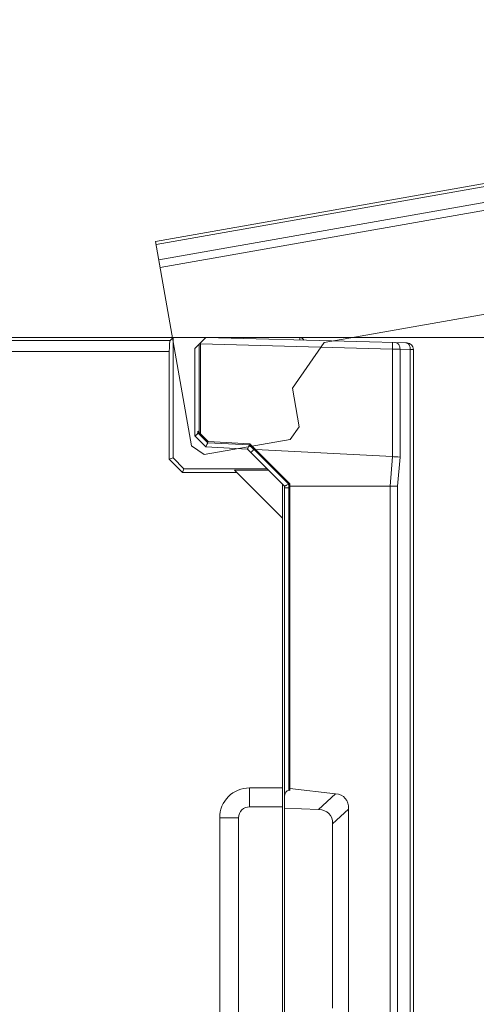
# Model space of a CAD drawing. Header units: millimetres. Extents: x -296 to 295, y -209 to 209.
# Tile 70 of 123: x -15 to 6, y 129 to 174. Entities that reach past the tile are written whole.
import ezdxf
from ezdxf.lldxf.tags import DXFTag

# ---------------------------------------------------------------- set-up
doc = ezdxf.new("R2010")
doc.units = ezdxf.units.MM
doc.header["$MEASUREMENT"] = 0
doc.layers.add('layer 1', color=7, linetype='Continuous')
tags = doc.linetypes.add('New Line117', pattern=[0.8, 0.5, -0.3]).pattern_tags.tags
tags[6:7] = [DXFTag(74, 4), DXFTag(75, 0), DXFTag(340, '0'), DXFTag(46, 1.0), DXFTag(50, 0.0), DXFTag(44, 0.0), DXFTag(45, 0.0)]
tags[4:5] = [DXFTag(74, 4), DXFTag(75, 0), DXFTag(340, '0'), DXFTag(46, 1.0), DXFTag(50, 0.0), DXFTag(44, 0.0), DXFTag(45, 0.0)]
tags = doc.linetypes.add('New Line118', pattern=[0.8, 0.5, -0.3]).pattern_tags.tags
tags[6:7] = [DXFTag(74, 4), DXFTag(75, 0), DXFTag(340, '0'), DXFTag(46, 1.0), DXFTag(50, 0.0), DXFTag(44, 0.0), DXFTag(45, 0.0)]
tags[4:5] = [DXFTag(74, 4), DXFTag(75, 0), DXFTag(340, '0'), DXFTag(46, 1.0), DXFTag(50, 0.0), DXFTag(44, 0.0), DXFTag(45, 0.0)]
tags = doc.linetypes.add('New Line123', pattern=[0.8, 0.5, -0.3]).pattern_tags.tags
tags[6:7] = [DXFTag(74, 4), DXFTag(75, 0), DXFTag(340, '0'), DXFTag(46, 1.0), DXFTag(50, 0.0), DXFTag(44, 0.0), DXFTag(45, 0.0)]
tags[4:5] = [DXFTag(74, 4), DXFTag(75, 0), DXFTag(340, '0'), DXFTag(46, 1.0), DXFTag(50, 0.0), DXFTag(44, 0.0), DXFTag(45, 0.0)]
tags = doc.linetypes.add('New Line124', pattern=[0.8, 0.5, -0.3]).pattern_tags.tags
tags[6:7] = [DXFTag(74, 4), DXFTag(75, 0), DXFTag(340, '0'), DXFTag(46, 1.0), DXFTag(50, 0.0), DXFTag(44, 0.0), DXFTag(45, 0.0)]
tags[4:5] = [DXFTag(74, 4), DXFTag(75, 0), DXFTag(340, '0'), DXFTag(46, 1.0), DXFTag(50, 0.0), DXFTag(44, 0.0), DXFTag(45, 0.0)]
tags = doc.linetypes.add('New Line125', pattern=[0.8, 0.5, -0.3]).pattern_tags.tags
tags[6:7] = [DXFTag(74, 4), DXFTag(75, 0), DXFTag(340, '0'), DXFTag(46, 1.0), DXFTag(50, 0.0), DXFTag(44, 0.0), DXFTag(45, 0.0)]
tags[4:5] = [DXFTag(74, 4), DXFTag(75, 0), DXFTag(340, '0'), DXFTag(46, 1.0), DXFTag(50, 0.0), DXFTag(44, 0.0), DXFTag(45, 0.0)]
tags = doc.linetypes.add('New Line126', pattern=[0.8, 0.5, -0.3]).pattern_tags.tags
tags[6:7] = [DXFTag(74, 4), DXFTag(75, 0), DXFTag(340, '0'), DXFTag(46, 1.0), DXFTag(50, 0.0), DXFTag(44, 0.0), DXFTag(45, 0.0)]
tags[4:5] = [DXFTag(74, 4), DXFTag(75, 0), DXFTag(340, '0'), DXFTag(46, 1.0), DXFTag(50, 0.0), DXFTag(44, 0.0), DXFTag(45, 0.0)]
tags = doc.linetypes.add('New Line131', pattern=[0.8, 0.5, -0.3]).pattern_tags.tags
tags[6:7] = [DXFTag(74, 4), DXFTag(75, 0), DXFTag(340, '0'), DXFTag(46, 1.0), DXFTag(50, 0.0), DXFTag(44, 0.0), DXFTag(45, 0.0)]
tags[4:5] = [DXFTag(74, 4), DXFTag(75, 0), DXFTag(340, '0'), DXFTag(46, 1.0), DXFTag(50, 0.0), DXFTag(44, 0.0), DXFTag(45, 0.0)]
tags = doc.linetypes.add('New Line132', pattern=[0.7, 0.2, -0.5]).pattern_tags.tags
tags[6:7] = [DXFTag(74, 4), DXFTag(75, 0), DXFTag(340, '0'), DXFTag(46, 1.0), DXFTag(50, 0.0), DXFTag(44, 0.0), DXFTag(45, 0.0)]
tags[4:5] = [DXFTag(74, 4), DXFTag(75, 0), DXFTag(340, '0'), DXFTag(46, 1.0), DXFTag(50, 0.0), DXFTag(44, 0.0), DXFTag(45, 0.0)]
tags = doc.linetypes.add('New Line133', pattern=[0.8, 0.5, -0.3]).pattern_tags.tags
tags[6:7] = [DXFTag(74, 4), DXFTag(75, 0), DXFTag(340, '0'), DXFTag(46, 1.0), DXFTag(50, 0.0), DXFTag(44, 0.0), DXFTag(45, 0.0)]
tags[4:5] = [DXFTag(74, 4), DXFTag(75, 0), DXFTag(340, '0'), DXFTag(46, 1.0), DXFTag(50, 0.0), DXFTag(44, 0.0), DXFTag(45, 0.0)]
tags = doc.linetypes.add('New Line134', pattern=[0.7, 0.2, -0.5]).pattern_tags.tags
tags[6:7] = [DXFTag(74, 4), DXFTag(75, 0), DXFTag(340, '0'), DXFTag(46, 1.0), DXFTag(50, 0.0), DXFTag(44, 0.0), DXFTag(45, 0.0)]
tags[4:5] = [DXFTag(74, 4), DXFTag(75, 0), DXFTag(340, '0'), DXFTag(46, 1.0), DXFTag(50, 0.0), DXFTag(44, 0.0), DXFTag(45, 0.0)]
tags = doc.linetypes.add('New Line140', pattern=[0.8, 0.5, -0.3]).pattern_tags.tags
tags[6:7] = [DXFTag(74, 4), DXFTag(75, 0), DXFTag(340, '0'), DXFTag(46, 1.0), DXFTag(50, 0.0), DXFTag(44, 0.0), DXFTag(45, 0.0)]
tags[4:5] = [DXFTag(74, 4), DXFTag(75, 0), DXFTag(340, '0'), DXFTag(46, 1.0), DXFTag(50, 0.0), DXFTag(44, 0.0), DXFTag(45, 0.0)]

msp = doc.modelspace()

# ---------------------------------------------------------------- hatches: boundary and pattern name
at = {"layer": 'layer 1'}
h = msp.add_hatch(color=18, dxfattribs=at)
edge = h.paths.add_edge_path()
edge.add_spline(control_points=[(-7.5918, 159.4892), (-7.5918, 159.4948), (-7.5963, 159.4992), (-7.6018, 159.4992), (-7.6073, 159.4992), (-7.6118, 159.4948), (-7.6118, 159.4892), (-7.6118, 159.4837), (-7.6073, 159.4792), (-7.6018, 159.4792), (-7.5963, 159.4792), (-7.5918, 159.4837), (-7.5918, 159.4892)], knot_values=[0, 0, 0, 0, 0.25, 0.25, 0.25, 0.5, 0.5, 0.5, 0.75, 0.75, 0.75, 1, 1, 1, 1], degree=3, periodic=1)

# ---------------------------------------------------------------- linework, layer by layer
at = {"layer": 'layer 1', "color": 1, "lineweight": 0}
msp.add_open_spline([(295.3283, 209.2747), (295.3283, 209.2747), (295.3283, -208.9236), (295.3283, -208.9236), (295.3283, -208.9236), (-296.1944, -208.9236), (-296.1944, -208.9236), (-296.1944, -208.9236), (-296.1944, 209.2747), (-296.1944, 209.2747), (-296.1944, 209.2747), (295.3283, 209.2747), (295.3283, 209.2747)], degree=3, knots=[0, 0, 0, 0, 0.25, 0.25, 0.25, 0.5, 0.5, 0.5, 0.75, 0.75, 0.75, 1, 1, 1, 1], dxfattribs=at)
at = {"layer": 'layer 1', "color": 5, "lineweight": 0}
msp.add_open_spline([(-281.2487, 194.7284), (-281.2487, 194.7284), (-281.2487, -197.0649), (-281.2487, -197.0649), (-281.2487, -197.0649), (283.3586, -197.0649), (283.3586, -197.0649)], degree=3, knots=[0, 0, 0, 0, 0.5, 0.5, 0.5, 1, 1, 1, 1], dxfattribs=at)
at = {"layer": 'layer 1', "linetype": 'New Line134', "lineweight": 9}
msp.add_open_spline([(-8.4057, 163.8941), (-8.4057, 163.8941), (27.8352, 170.2843), (27.8352, 170.2843)], degree=3, dxfattribs=at)
at = {"layer": 'layer 1', "linetype": 'New Line133', "lineweight": 9}
msp.add_open_spline([(-8.3803, 163.7498), (-8.3803, 163.7498), (27.8606, 170.1401), (27.8606, 170.1401)], degree=3, dxfattribs=at)
at = {"layer": 'layer 1', "linetype": 'New Line132', "lineweight": 9}
msp.add_open_spline([(27.9834, 169.4437), (27.9834, 169.4437), (-8.2575, 163.0535), (-8.2575, 163.0535)], degree=3, dxfattribs=at)
at = {"layer": 'layer 1', "linetype": 'New Line131', "lineweight": 9}
msp.add_open_spline([(-8.1961, 162.7053), (-8.1961, 162.7053), (28.1433, 169.1129), (28.1433, 169.1129)], degree=3, dxfattribs=at)
at = {"layer": 'layer 1', "linetype": 'New Line126', "lineweight": 9}
msp.add_open_spline([(28.515, 164.4132), (28.515, 164.4132), (-0.6845, 159.2645), (-0.6845, 159.2645)], degree=3, dxfattribs=at)
at = {"layer": 'layer 1', "linetype": 'New Line124', "lineweight": 9}
msp.add_open_spline([(-6.7561, 154.5384), (-6.7561, 154.5384), (-8.4057, 163.8941), (-8.4057, 163.8941)], degree=3, dxfattribs=at)
at = {"layer": 'layer 1', "lineweight": 9}
for points in [[(-146.5518, 159.4892), (-146.5518, 159.4892), (-1.8009, 159.4892), (-1.8009, 159.4892)], [(-7.7325, 159.3586), (-7.7325, 159.3586), (-141.5518, 159.3586), (-141.5518, 159.3586)], [(-7.7325, 159.3586), (-7.7551, 159.336), (-7.7724, 159.1197), (-7.7724, 158.8605)], [(-7.6018, 159.4892), (-7.6018, 159.4892), (-7.7325, 159.3586), (-7.7325, 159.3586)], [(-7.6018, 153.9892), (-7.6018, 153.9892), (-7.6018, 159.4892), (-7.6018, 159.4892)], [(-6.1018, 159.4892), (-6.1018, 159.4892), (-6.6018, 158.9892), (-6.6018, 158.9892)], [(-6.4018, 155.1407), (-6.4018, 155.1407), (-6.4018, 159.1892), (-6.4018, 159.1892)], [(-6.3518, 155.0907), (-6.3518, 155.0907), (-6.3518, 159.2392), (-6.3518, 159.2392)], [(2.4408, 158.9674), (2.4408, 158.9674), (-6.3518, 159.1977), (-6.3518, 159.1977)], [(-6.1018, 159.4892), (-6.1018, 159.4892), (3.1078, 159.2481), (3.1078, 159.2481)], [(-1.8009, 159.4892), (-1.8009, 159.4892), (-1.8009, 159.3766), (-1.8009, 159.3766)], [(-1.6196, 159.3724), (-1.6519, 159.4436), (-1.7228, 159.4892), (-1.8009, 159.4892)], [(3.3982, 158.95), (3.3982, 159.1116), (3.2694, 159.2438), (3.1078, 159.2481)], [(-25.5166, 158.8605), (-25.5166, 158.8605), (-7.7724, 158.8605), (-7.7724, 158.8605)], [(-7.7724, 153.9186), (-7.7724, 153.9186), (-7.7724, 158.8605), (-7.7724, 158.8605)], [(-6.6018, 158.9892), (-6.6018, 158.9892), (-6.6018, 154.9892), (-6.6018, 154.9892)], [(2.4408, 158.9674), (2.4408, 158.9674), (2.4408, 154.0415), (2.4408, 154.0415)], [(2.7812, 154.0218), (2.7812, 154.0218), (2.7812, 158.9638), (2.7812, 158.9638)], [(3.2517, 158.9515), (3.2517, 158.9515), (2.7812, 158.9638), (2.7812, 158.9638)], [(3.2517, 158.9515), (3.2517, 158.9515), (3.2517, 122.8444), (3.2517, 122.8444)], [(3.3982, 122.8463), (3.3982, 122.8463), (3.3982, 158.95), (3.3982, 158.95)], [(-6.4655, 155.2044), (-6.4674, 155.181), (-6.4691, 155.1576), (-6.4708, 155.1341)], [(-6.4708, 155.1341), (-6.4708, 155.1341), (-6.0152, 154.6786), (-6.0152, 154.6786)], [(-6.4655, 155.2044), (-6.4655, 155.2044), (-5.9936, 154.7324), (-5.9936, 154.7324)], [(-6.1018, 154.4892), (-6.1018, 154.4892), (-6.6018, 154.9892), (-6.6018, 154.9892)], [(-6.049, 154.6032), (-6.0377, 154.6283), (-6.0264, 154.6534), (-6.0152, 154.6786)], [(-6.0152, 154.6786), (-6.0152, 154.6786), (-4.1157, 154.579), (-4.1157, 154.579)], [(-4.094, 154.6329), (-4.094, 154.6329), (-5.9936, 154.7324), (-5.9936, 154.7324)], [(-4.094, 154.6329), (-4.094, 154.6329), (-2.2533, 152.7922), (-2.2533, 152.7922)], [(-6.1018, 154.4892), (-6.1018, 154.4892), (-4.2023, 154.3897), (-4.2023, 154.3897)], [(-2.5018, 152.6892), (-2.5018, 152.6892), (-4.2023, 154.3897), (-4.2023, 154.3897)], [(-4.1494, 154.5036), (-4.1381, 154.5287), (-4.1269, 154.5539), (-4.1157, 154.579)], [(-4.1157, 154.579), (-4.1157, 154.579), (-3.9033, 154.3666), (-3.9033, 154.3666)], [(-3.8935, 154.3699), (-3.8969, 154.3699), (-3.9008, 154.3691), (-3.9033, 154.3666)], [(-3.8311, 154.3699), (-3.8311, 154.3699), (-3.8935, 154.3699), (-3.8935, 154.3699)], [(-3.8626, 154.3391), (-3.8626, 154.3391), (-3.8935, 154.3699), (-3.8935, 154.3699)], [(-2.303, 152.7786), (-2.303, 152.7786), (-3.8626, 154.3391), (-3.8626, 154.3391)], [(-3.8314, 154.3703), (-3.8314, 154.3703), (2.4408, 154.0415), (2.4408, 154.0415)], [(-7.6018, 153.9892), (-7.6018, 153.9892), (-7.7724, 153.9186), (-7.7724, 153.9186)], [(-7.1725, 153.3186), (-7.1725, 153.3186), (-7.7724, 153.9186), (-7.7724, 153.9186)], [(-7.6018, 153.9892), (-7.6018, 153.9892), (-7.1018, 153.4892), (-7.1018, 153.4892)], [(2.4412, 154.0415), (2.4412, 154.0415), (2.3289, 152.6892), (2.3289, 152.6892)], [(2.7812, 154.0218), (2.7812, 154.0218), (2.6716, 152.6837), (2.6716, 152.6837)], [(2.7812, 154.0237), (2.7812, 154.0237), (2.6838, 154.0288), (2.6838, 154.0288)], [(-7.1018, 153.4892), (-7.1018, 153.4892), (-7.1725, 153.3186), (-7.1725, 153.3186)], [(-4.6912, 153.3186), (-4.6912, 153.3186), (-7.1725, 153.3186), (-7.1725, 153.3186)], [(-3.3018, 153.4892), (-3.3018, 153.4892), (-7.1018, 153.4892), (-7.1018, 153.4892)], [(-3.2362, 153.4236), (-3.2362, 153.4236), (-4.7962, 153.4236), (-4.7962, 153.4236)], [(-2.6018, 151.2292), (-2.6018, 151.2292), (-4.7962, 153.4236), (-4.7962, 153.4236)], [(-2.6018, -0.5108), (-2.6018, -0.5108), (-2.6018, 152.7892), (-2.6018, 152.7892)], [(-2.2533, 138.7656), (-2.2533, 138.7656), (-2.2533, 152.7922), (-2.2533, 152.7922)], [(-2.5018, 122.9892), (-2.5018, 122.9892), (-2.5018, 152.6892), (-2.5018, 152.6892)], [(-2.303, 152.7786), (-2.3291, 152.7678), (-2.3551, 152.7569), (-2.381, 152.7458)], [(-2.303, 138.769), (-2.303, 138.769), (-2.303, 152.7786), (-2.303, 152.7786)], [(-2.303, 152.6124), (-2.303, 152.6124), (-2.2533, 152.6124), (-2.2533, 152.6124)], [(-2.2533, 152.6892), (-2.2533, 152.6892), (2.671, 152.6892), (2.671, 152.6892)], [(2.3305, 152.6892), (2.3305, 152.6892), (2.3305, 122.8259), (2.3305, 122.8259)], [(2.671, 122.8292), (2.671, 122.8292), (2.6716, 152.6837), (2.6716, 152.6837)], [(-4.1018, 138.0142), (-4.1018, 138.0142), (-4.1018, 138.8803), (-4.1018, 138.8803)], [(-2.6018, 138.8803), (-2.6018, 138.8803), (-4.1018, 138.8803), (-4.1018, 138.8803)], [(-0.1707, 138.6117), (-0.1707, 138.6117), (-2.2533, 138.8516), (-2.2533, 138.8516)], [(-2.2533, 138.7656), (-2.2533, 138.7656), (-2.303, 138.769), (-2.303, 138.769)], [(-0.9506, 137.8863), (-0.9506, 137.8863), (-0.1707, 138.6117), (-0.1707, 138.6117)], [(0.4312, 137.9129), (0.4312, 138.3196), (0.2181, 138.5669), (-0.1707, 138.6117)], [(-2.6018, 138.0142), (-2.6018, 138.0142), (-4.1018, 138.0142), (-4.1018, 138.0142)], [(-0.9506, 137.8863), (-0.9506, 137.8863), (-2.5018, 137.9477), (-2.5018, 137.9477)], [(0.4312, 137.9129), (0.4312, 137.9129), (-0.3018, 137.2311), (-0.3018, 137.2311)], [(0.4312, 128.1156), (0.4312, 128.1156), (0.4312, 137.9129), (0.4312, 137.9129)], [(-5.4679, 137.5142), (-5.4679, 137.5142), (-5.4679, 128.5142), (-5.4679, 128.5142)], [(-5.4679, 137.5142), (-5.4679, 137.5142), (-4.6018, 137.5142), (-4.6018, 137.5142)], [(-4.6018, 137.5142), (-4.6018, 137.5142), (-4.6018, 128.5142), (-4.6018, 128.5142)], [(-0.3018, 137.2311), (-0.3018, 137.6378), (-0.5315, 137.8697), (-0.9506, 137.8863)], [(-0.3018, 128.7974), (-0.3018, 128.7974), (-0.3018, 137.2311), (-0.3018, 137.2311)]]:
    msp.add_open_spline(points, degree=3, dxfattribs=at)
at = {"layer": 'layer 1', "lineweight": 0}
msp.add_open_spline([(-12.8265, 159.4892), (-12.8265, 159.4892), (94.4623, 159.4892), (94.4623, 159.4892)], degree=3, dxfattribs=at)
at = {"layer": 'layer 1', "lineweight": 9}
for points, knots in [([(-7.5918, 159.4892), (-7.5918, 159.4948), (-7.5963, 159.4992), (-7.6018, 159.4992), (-7.6073, 159.4992), (-7.6118, 159.4948), (-7.6118, 159.4892), (-7.6118, 159.4837), (-7.6073, 159.4792), (-7.6018, 159.4792), (-7.5963, 159.4792), (-7.5918, 159.4837), (-7.5918, 159.4892)], [0, 0, 0, 0, 0.25, 0.25, 0.25, 0.5, 0.5, 0.5, 0.75, 0.75, 0.75, 1, 1, 1, 1]), ([(2.4408, 159.2655), (2.4412, 159.2655), (2.4413, 159.2649), (2.4414, 159.2643), (2.4417, 159.2627), (2.4419, 159.2617), (2.4421, 159.2605), (2.4423, 159.2585), (2.4425, 159.2562), (2.4426, 159.254), (2.4428, 159.2508), (2.443, 159.2477), (2.4431, 159.2446), (2.4433, 159.2404), (2.4434, 159.2363), (2.4435, 159.2321), (2.4436, 159.227), (2.4437, 159.2219), (2.4438, 159.2168), (2.4439, 159.2039), (2.444, 159.191), (2.444, 159.1782), (2.444, 159.1623), (2.4439, 159.1464), (2.4438, 159.1305), (2.4436, 159.1127), (2.4434, 159.0949), (2.4431, 159.0771), (2.4428, 159.0587), (2.4425, 159.0402), (2.4421, 159.0217), (2.4417, 159.0036), (2.4412, 158.9855), (2.4408, 158.9674)], [0, 0, 0, 0, 0.0909091, 0.0909091, 0.0909091, 0.1818182, 0.1818182, 0.1818182, 0.2727273, 0.2727273, 0.2727273, 0.3636364, 0.3636364, 0.3636364, 0.4545455, 0.4545455, 0.4545455, 0.5454545, 0.5454545, 0.5454545, 0.6363636, 0.6363636, 0.6363636, 0.7272727, 0.7272727, 0.7272727, 0.8181818, 0.8181818, 0.8181818, 0.9090909, 0.9090909, 0.9090909, 1, 1, 1, 1]), ([(2.7812, 158.9638), (2.7817, 159.0003), (2.7775, 159.037), (2.7682, 159.0725), (2.7588, 159.108), (2.7443, 159.1423), (2.7236, 159.1727), (2.7054, 159.1994), (2.6824, 159.2232), (2.6544, 159.2395), (2.6313, 159.2529), (2.6047, 159.2613), (2.5782, 159.2619)], [0, 0, 0, 0, 0.25, 0.25, 0.25, 0.5, 0.5, 0.5, 0.75, 0.75, 0.75, 1, 1, 1, 1]), ([(3.0487, 159.2496), (3.0752, 159.2489), (3.1018, 159.2406), (3.1249, 159.2271), (3.1529, 159.2108), (3.1759, 159.1871), (3.1941, 159.1604), (3.2148, 159.1299), (3.2293, 159.0957), (3.2387, 159.0601), (3.248, 159.0247), (3.2522, 158.988), (3.2517, 158.9515)], [0, 0, 0, 0, 0.25, 0.25, 0.25, 0.5, 0.5, 0.5, 0.75, 0.75, 0.75, 1, 1, 1, 1]), ([(2.4408, 158.9674), (2.4721, 158.9671), (2.5035, 158.9668), (2.5348, 158.9665), (2.617, 158.9657), (2.6991, 158.9649), (2.7812, 158.9638)], [0, 0, 0, 0, 0.5, 0.5, 0.5, 1, 1, 1, 1]), ([(3.2517, 158.9515), (3.2724, 158.9514), (3.2932, 158.9513), (3.3139, 158.9511), (3.3223, 158.9511), (3.3307, 158.951), (3.3391, 158.9509), (3.3461, 158.9509), (3.3531, 158.9508), (3.3601, 158.9507), (3.3656, 158.9507), (3.3711, 158.9506), (3.3766, 158.9506), (3.3806, 158.9505), (3.3846, 158.9505), (3.3886, 158.9504), (3.3899, 158.9503), (3.3913, 158.9503), (3.3928, 158.9503), (3.3938, 158.9503), (3.3949, 158.9503), (3.3958, 158.9502), (3.3963, 158.9501), (3.3967, 158.95), (3.3976, 158.9501), (3.3978, 158.9501), (3.3982, 158.9502), (3.3982, 158.95)], [0, 0, 0, 0, 0.1111111, 0.1111111, 0.1111111, 0.2222222, 0.2222222, 0.2222222, 0.3333333, 0.3333333, 0.3333333, 0.4444444, 0.4444444, 0.4444444, 0.5555556, 0.5555556, 0.5555556, 0.6666667, 0.6666667, 0.6666667, 0.7777778, 0.7777778, 0.7777778, 0.8888889, 0.8888889, 0.8888889, 1, 1, 1, 1]), ([(-6.6018, 154.9897), (-6.6018, 154.9916), (-6.6, 154.993), (-6.5983, 154.9943), (-6.5944, 154.9971), (-6.5913, 154.9996), (-6.5879, 155.002), (-6.5828, 155.0057), (-6.5771, 155.0093), (-6.5716, 155.0129), (-6.5644, 155.0176), (-6.5574, 155.0222), (-6.5504, 155.027), (-6.5328, 155.039), (-6.5151, 155.0517), (-6.5006, 155.0675), (-6.4924, 155.0765), (-6.4853, 155.0865), (-6.4801, 155.0975), (-6.4748, 155.109), (-6.4717, 155.1216), (-6.4708, 155.1341)], [0, 0, 0, 0, 0.1428571, 0.1428571, 0.1428571, 0.2857143, 0.2857143, 0.2857143, 0.4285714, 0.4285714, 0.4285714, 0.5714286, 0.5714286, 0.5714286, 0.7142857, 0.7142857, 0.7142857, 0.8571429, 0.8571429, 0.8571429, 1, 1, 1, 1]), ([(-6.1018, 154.4892), (-6.0965, 154.4997), (-6.0915, 154.5102), (-6.0865, 154.5208), (-6.0736, 154.5481), (-6.0614, 154.5757), (-6.049, 154.6032)], [0, 0, 0, 0, 0.5, 0.5, 0.5, 1, 1, 1, 1]), ([(-4.2023, 154.3897), (-4.197, 154.4003), (-4.1918, 154.4109), (-4.1867, 154.4216), (-4.1739, 154.4488), (-4.1618, 154.4762), (-4.1494, 154.5036)], [0, 0, 0, 0, 0.5, 0.5, 0.5, 1, 1, 1, 1]), ([(-3.9033, 154.3666), (-3.9209, 154.349), (-3.9386, 154.3313), (-3.9563, 154.3136), (-3.9642, 154.3057), (-3.9721, 154.2977), (-3.9801, 154.2897), (-3.987, 154.2827), (-3.9939, 154.2757), (-4.0008, 154.2687), (-4.0065, 154.263), (-4.0122, 154.2573), (-4.0178, 154.2515), (-4.0201, 154.2492), (-4.0224, 154.2469), (-4.0247, 154.2445), (-4.0266, 154.2426), (-4.0285, 154.2407), (-4.0304, 154.2387), (-4.0318, 154.2372), (-4.0333, 154.2357), (-4.0348, 154.2341), (-4.036, 154.233), (-4.0372, 154.2319), (-4.0381, 154.2308), (-4.0385, 154.2301), (-4.0389, 154.2295), (-4.04, 154.2287), (-4.0403, 154.2285), (-4.0408, 154.2282), (-4.0406, 154.228)], [0, 0, 0, 0, 0.1, 0.1, 0.1, 0.2, 0.2, 0.2, 0.3, 0.3, 0.3, 0.4, 0.4, 0.4, 0.5, 0.5, 0.5, 0.6, 0.6, 0.6, 0.7, 0.7, 0.7, 0.8, 0.8, 0.8, 0.9, 0.9, 0.9, 1, 1, 1, 1]), ([(2.6838, 154.0288), (2.6448, 154.0313), (2.6058, 154.0337), (2.5668, 154.0357), (2.5248, 154.0378), (2.4828, 154.0393), (2.4408, 154.0415)], [0, 0, 0, 0, 0.5, 0.5, 0.5, 1, 1, 1, 1]), ([(-2.381, 152.7458), (-2.397, 152.7389), (-2.413, 152.7319), (-2.429, 152.7249), (-2.4359, 152.7218), (-2.4428, 152.7187), (-2.4497, 152.7156), (-2.4557, 152.7129), (-2.4617, 152.7102), (-2.4676, 152.7074), (-2.4725, 152.7051), (-2.4774, 152.7028), (-2.4822, 152.7005), (-2.4858, 152.6987), (-2.4893, 152.6969), (-2.493, 152.6951), (-2.4953, 152.694), (-2.4978, 152.6928), (-2.4996, 152.6912), (-2.5001, 152.6908), (-2.5005, 152.6903), (-2.5013, 152.6899), (-2.5015, 152.6897), (-2.5018, 152.6896), (-2.5018, 152.6893)], [0, 0, 0, 0, 0.125, 0.125, 0.125, 0.25, 0.25, 0.25, 0.375, 0.375, 0.375, 0.5, 0.5, 0.5, 0.625, 0.625, 0.625, 0.75, 0.75, 0.75, 0.875, 0.875, 0.875, 1, 1, 1, 1]), ([(-2.303, 152.6124), (-2.3284, 152.6124), (-2.3537, 152.6123), (-2.3791, 152.6121), (-2.3906, 152.6121), (-2.402, 152.6119), (-2.4135, 152.6118), (-2.4235, 152.6117), (-2.4336, 152.6116), (-2.4436, 152.6114), (-2.4518, 152.6112), (-2.46, 152.6111), (-2.4683, 152.6109), (-2.4745, 152.6107), (-2.4807, 152.6105), (-2.4867, 152.6103), (-2.4889, 152.6101), (-2.491, 152.61), (-2.4933, 152.6099), (-2.4949, 152.6099), (-2.4966, 152.6098), (-2.498, 152.6096), (-2.4988, 152.6095), (-2.4996, 152.6093), (-2.5009, 152.6093), (-2.5013, 152.6092), (-2.5018, 152.6093), (-2.5018, 152.6089)], [0, 0, 0, 0, 0.1111111, 0.1111111, 0.1111111, 0.2222222, 0.2222222, 0.2222222, 0.3333333, 0.3333333, 0.3333333, 0.4444444, 0.4444444, 0.4444444, 0.5555556, 0.5555556, 0.5555556, 0.6666667, 0.6666667, 0.6666667, 0.7777778, 0.7777778, 0.7777778, 0.8888889, 0.8888889, 0.8888889, 1, 1, 1, 1]), ([(-4.1018, 138.8803), (-4.4641, 138.8803), (-4.8116, 138.7363), (-5.0678, 138.4802), (-5.3239, 138.224), (-5.4679, 137.8765), (-5.4679, 137.5142)], [0, 0, 0, 0, 0.5, 0.5, 0.5, 1, 1, 1, 1]), ([(-2.303, 138.769), (-2.3557, 138.7727), (-2.4063, 138.74), (-2.4436, 138.678), (-2.4809, 138.616), (-2.5018, 138.5299), (-2.5018, 138.4386)], [0, 0, 0, 0, 0.5, 0.5, 0.5, 1, 1, 1, 1]), ([(-4.1018, 138.0142), (-4.2344, 138.0142), (-4.3616, 137.9616), (-4.4554, 137.8678), (-4.5491, 137.774), (-4.6018, 137.6469), (-4.6018, 137.5142)], [0, 0, 0, 0, 0.5, 0.5, 0.5, 1, 1, 1, 1])]:
    msp.add_open_spline(points, degree=3, knots=knots, dxfattribs=at)
at = {"layer": 'layer 1', "linetype": 'New Line117', "lineweight": 9}
msp.add_open_spline([(-2.1446, 157.1793), (-2.1446, 157.1793), (-0.6845, 159.2645), (-0.6845, 159.2645)], degree=3, dxfattribs=at)
at = {"layer": 'layer 1', "linetype": 'New Line125', "lineweight": 9}
msp.add_open_spline([(-1.8321, 155.4066), (-1.8321, 155.4066), (-2.1446, 157.1793), (-2.1446, 157.1793)], degree=3, dxfattribs=at)
at = {"layer": 'layer 1', "linetype": 'New Line118', "lineweight": 9}
msp.add_open_spline([(-2.2376, 154.8274), (-2.2376, 154.8274), (-1.8321, 155.4066), (-1.8321, 155.4066)], degree=3, dxfattribs=at)
at = {"layer": 'layer 1', "linetype": 'New Line123', "lineweight": 9}
msp.add_open_spline([(-6.1769, 154.1328), (-6.1769, 154.1328), (-2.2376, 154.8274), (-2.2376, 154.8274)], degree=3, dxfattribs=at)
at = {"layer": 'layer 1', "linetype": 'New Line140', "lineweight": 9}
msp.add_open_spline([(-6.7561, 154.5384), (-6.7561, 154.5384), (-6.1769, 154.1328), (-6.1769, 154.1328)], degree=3, dxfattribs=at)

doc.saveas('drawing.dxf')
